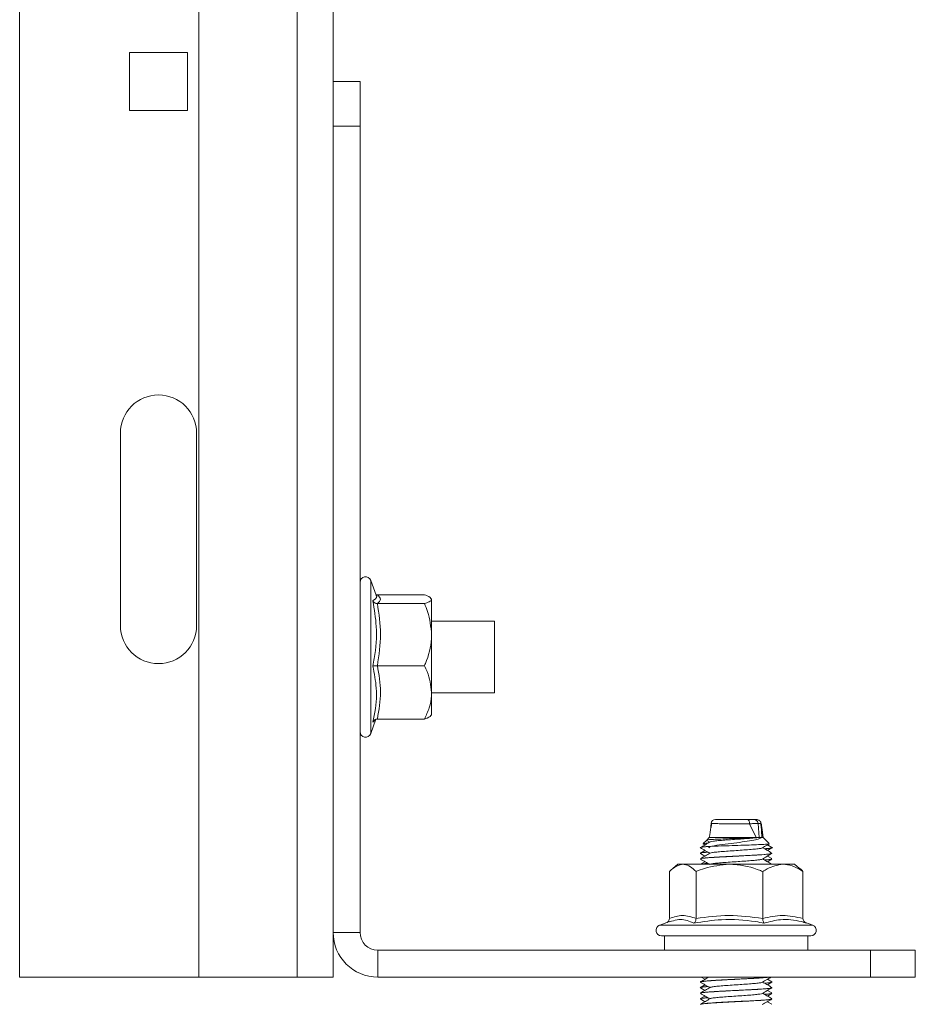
# Model space of a CAD drawing. Header units: millimetres. Extents: x 15 to 1486, y -3131 to -190.
# Tile 78 of 83: x 1373 to 1473, y -1394 to -1284. Entities that reach past the tile are written whole.
import ezdxf

# ---------------------------------------------------------------- set-up
doc = ezdxf.new("R2010")
doc.units = ezdxf.units.MM

msp = doc.modelspace()

# ---------------------------------------------------------------- linework, layer by layer
at = {"color": 7, "linetype": 'Continuous', "lineweight": 15}
for p, q in [((1393.29, -1390.68), (1393.29, -190.43)), ((1404.29, -1390.68), (1404.29, -190.43)), ((1408.29, -1290.68), (1408.29, -190.43)), ((1373.29, -1390.68), (1373.29, -1107.93)), ((1392.04, -1287.43), (1385.54, -1287.43)), ((1385.54, -1287.43), (1385.54, -1293.93)), ((1392.04, -1293.93), (1392.04, -1287.43)), ((1408.29, -1290.68), (1411.29, -1290.68)), ((1408.29, -1295.68), (1408.29, -1290.68)), ((1411.29, -1290.68), (1411.29, -1295.68)), ((1385.54, -1293.93), (1392.04, -1293.93)), ((1411.29, -1295.68), (1408.29, -1295.68)), ((1408.29, -1385.68), (1408.29, -1295.68)), ((1411.29, -1385.68), (1411.29, -1295.68)), ((1384.54, -1351.43), (1384.54, -1329.93)), ((1393.04, -1329.93), (1393.04, -1351.43)), ((1413.1, -1348.05), (1412.49, -1346.39)), ((1413.23, -1348), (1418.49, -1348)), ((1419.29, -1352.44), (1419.29, -1348.49)), ((1413.23, -1348.97), (1418.49, -1348.97)), ((1426.29, -1350.93), (1419.29, -1350.93)), ((1426.29, -1354.93), (1426.29, -1350.93)), ((1419.29, -1352.44), (1419.29, -1358.89)), ((1426.29, -1358.93), (1426.29, -1354.93)), ((1413.23, -1355.91), (1418.49, -1355.91)), ((1419.29, -1358.89), (1419.29, -1361.43)), ((1419.29, -1358.93), (1426.29, -1358.93)), ((1412.49, -1363.47), (1413.07, -1361.89)), ((1413.23, -1361.86), (1418.49, -1361.86)), ((1450.52, -1373.55), (1450.49, -1373.97)), ((1455.54, -1375.08), (1454.79, -1373.55)), ((1454.79, -1373.55), (1454.79, -1373.55)), ((1455.59, -1373.08), (1455.59, -1373.08)), ((1455.85, -1375.08), (1455.74, -1373.54)), ((1455.74, -1373.54), (1455.74, -1373.54)), ((1456.1, -1374.03), (1456.05, -1373.52)), ((1456.07, -1373.55), (1456.17, -1375.08)), ((1456.29, -1375.08), (1456.09, -1373.93)), ((1450.29, -1375.08), (1450.01, -1375.37)), ((1455.54, -1375.08), (1450.29, -1375.08)), ((1456.29, -1375.08), (1456.17, -1375.08)), ((1456.97, -1375.76), (1456.29, -1375.08)), ((1449.6, -1375.8), (1449.81, -1375.92)), ((1450.01, -1375.37), (1449.61, -1375.76)), ((1450.02, -1375.42), (1450.35, -1375.6)), ((1450.12, -1376.1), (1450.35, -1376.23)), ((1450.43, -1376.08), (1450.29, -1376.08)), ((1457.27, -1376.2), (1456.78, -1375.92)), ((1456.78, -1376.54), (1457.28, -1376.25)), ((1449.29, -1376.85), (1449.29, -1376.86)), ((1449.29, -1377.47), (1449.29, -1377.48)), ((1449.3, -1376.87), (1449.81, -1377.17)), ((1449.81, -1376.54), (1449.31, -1376.83)), ((1457.27, -1377.45), (1456.78, -1377.17)), ((1457.29, -1376.86), (1457.29, -1376.85)), ((1457.29, -1377.48), (1457.29, -1377.47)), ((1446.79, -1378.08), (1446.21, -1378.55)), ((1447.32, -1378.08), (1446.79, -1378.08)), ((1452.54, -1378.08), (1447.32, -1378.08)), ((1449.81, -1377.79), (1449.31, -1378.08)), ((1452.54, -1378.08), (1458.5, -1378.08)), ((1456.78, -1377.79), (1457.28, -1377.5)), ((1459.79, -1378.08), (1458.5, -1378.08)), ((1460.38, -1378.55), (1459.79, -1378.08)), ((1445.84, -1384.14), (1445.84, -1378.88)), ((1448.81, -1384.14), (1448.81, -1378.88)), ((1456.26, -1384.14), (1456.26, -1378.88)), ((1460.75, -1384.14), (1460.75, -1378.88)), ((1445.84, -1384.48), (1444.75, -1384.88)), ((1461.84, -1384.88), (1461.02, -1384.58)), ((1408.29, -1390.68), (1408.29, -1385.68)), ((1408.29, -1385.68), (1411.29, -1385.68)), ((1444.96, -1386.08), (1452.32, -1386.08)), ((1445.29, -1386.08), (1445.29, -1387.68)), ((1452.32, -1386.08), (1461.62, -1386.08)), ((1461.29, -1387.68), (1461.29, -1386.08)), ((1413.29, -1387.68), (1413.29, -1390.68)), ((1468.29, -1387.68), (1413.29, -1387.68)), ((1468.29, -1390.68), (1468.29, -1387.68)), ((1468.29, -1387.68), (1473.29, -1387.68)), ((1473.29, -1387.68), (1473.29, -1390.68)), ((1373.29, -1390.68), (1393.29, -1390.68)), ((1404.29, -1390.68), (1393.29, -1390.68)), ((1408.29, -1390.68), (1404.29, -1390.68)), ((1468.29, -1390.68), (1413.29, -1390.68)), ((1449.29, -1391.22), (1449.29, -1391.23)), ((1449.81, -1391.54), (1449.31, -1391.83)), ((1449.4, -1390.68), (1449.81, -1390.92)), ((1457.27, -1391.2), (1456.78, -1390.92)), ((1456.78, -1391.54), (1457.28, -1391.25)), ((1457.29, -1391.23), (1457.29, -1391.22)), ((1473.29, -1390.68), (1468.29, -1390.68)), ((1449.29, -1391.85), (1449.29, -1391.86)), ((1449.29, -1392.47), (1449.29, -1392.48)), ((1449.3, -1391.87), (1449.81, -1392.17)), ((1449.81, -1392.79), (1449.31, -1393.08)), ((1457.27, -1392.45), (1456.78, -1392.17)), ((1456.78, -1392.79), (1457.27, -1392.5)), ((1457.29, -1391.86), (1457.29, -1391.85)), ((1457.29, -1392.48), (1457.29, -1392.47)), ((1449.29, -1393.1), (1449.29, -1393.11)), ((1449.3, -1393.12), (1449.81, -1393.42)), ((1457.27, -1393.7), (1456.78, -1393.42)), ((1457.29, -1393.11), (1457.29, -1393.1))]:
    msp.add_line(p, q, dxfattribs=at)
at = {"color": 8, "linetype": 'Continuous', "lineweight": 15}
for p, q in [((1412.49, -1346.39), (1412.49, -1351.66)), ((1412.49, -1351.66), (1412.49, -1363.47)), ((1412.98, -1361.94), (1412.73, -1362.22)), ((1444.75, -1384.88), (1452.3, -1384.88)), ((1452.3, -1384.88), (1461.84, -1384.88))]:
    msp.add_line(p, q, dxfattribs=at)
at = {"color": 8, "linetype": 'Continuous', "lineweight": 15, "flags": 128}
msp.add_lwpolyline([(1456.04, -1373.54), (1456.02, -1373.54), (1455.89, -1373.53), (1455.74, -1373.54), (1455.74, -1373.54), (1455.74, -1373.54)], dxfattribs=at)
at = {"color": 7, "linetype": 'Continuous', "lineweight": 15}
for centre, radius, start, end in [((1388.79, -1329.93), 4.25, 0, 180), ((1411.91, -1346.6), 0.619, 20, 180), ((1388.79, -1351.43), 4.25, 180, 0), ((1411.91, -1363.26), 0.619, 180, 340), ((1450.99, -1373.58), 0.5, 89.9732, 172.4287), ((1444.96, -1385.46), 0.619, 110, 270), ((1461.62, -1385.46), 0.619, 270, 70), ((1413.29, -1385.68), 5, 180, 270), ((1413.29, -1385.68), 2, 180, 270)]:
    msp.add_arc(centre, radius, start, end, dxfattribs=at)
at = {"color": 8, "linetype": 'Continuous', "lineweight": 15}
for points, knots in [([(1412.73, -1348.66), (1412.78, -1348.63), (1413.05, -1348.43), (1413.26, -1348.23), (1413.1, -1348.06), (1413.1, -1348.05)], [0, 0, 0, 0, 0.197479, 0.99067, 1, 1, 1, 1]), ([(1454.79, -1373.55), (1454.79, -1373.55), (1454.56, -1373.55), (1454.02, -1373.56), (1453.11, -1373.56), (1452.18, -1373.55), (1451.37, -1373.55), (1450.8, -1373.53), (1450.5, -1373.53), (1450.53, -1373.52), (1450.53, -1373.52)], [0, 0, 0, 0, 0.00001, 0.133814, 0.294529, 0.45445, 0.612518, 0.76866, 0.923825, 1, 1, 1, 1]), ([(1448.58, -1384.64), (1448.45, -1384.59), (1447.84, -1384.32), (1446.93, -1384.13), (1446.14, -1384.42), (1445.85, -1384.52)], [0, 0, 0, 0, 0.138617, 0.695385, 1, 1, 1, 1])]:
    msp.add_open_spline(points, degree=3, knots=knots, dxfattribs=at)
at = {"color": 7, "linetype": 'Continuous', "lineweight": 15}
for points, knots in [([(1412.73, -1355.96), (1412.78, -1355.67), (1413.06, -1354.21), (1413.24, -1351.75), (1412.89, -1349.62), (1412.73, -1348.66)], [0, 0, 0, 0, 0.120964, 0.606826, 1, 1, 1, 1]), ([(1413.23, -1348.97), (1413.18, -1348.97), (1413.07, -1348.96), (1412.92, -1348.89), (1412.81, -1348.79), (1412.75, -1348.71), (1412.73, -1348.67), (1412.73, -1348.66)], [0, 0, 0, 0, 0.236168, 0.471367, 0.732415, 0.993147, 1, 1, 1, 1]), ([(1413.23, -1348), (1413.17, -1348), (1413.12, -1347.99), (1413.07, -1347.97), (1413.07, -1347.97)], [0, 0, 0, 0, 0.972531, 1, 1, 1, 1]), ([(1413.23, -1348), (1413.4, -1348.16), (1413.74, -1348.48), (1413.4, -1348.81), (1413.23, -1348.97)], [0, 0, 0, 0, 0.49217, 1, 1, 1, 1]), ([(1419.29, -1348.49), (1419.19, -1348.36), (1419.06, -1348.19), (1418.6, -1348.03), (1418.49, -1348)], [0, 0, 0, 0, 0.769007, 1, 1, 1, 1]), ([(1418.49, -1348.97), (1418.68, -1348.91), (1419.07, -1348.77), (1419.28, -1348.6), (1419.29, -1348.51), (1419.29, -1348.49)], [0, 0, 0, 0, 0.434794, 0.879848, 1, 1, 1, 1]), ([(1413.23, -1348.97), (1413.4, -1350.11), (1413.74, -1352.42), (1413.4, -1354.73), (1413.23, -1355.91)], [0, 0, 0, 0, 0.4921704, 1, 1, 1, 1]), ([(1418.49, -1348.97), (1418.61, -1349.27), (1419.08, -1350.38), (1419.2, -1351.57), (1419.29, -1352.44)], [0, 0, 0, 0, 0.263898, 1, 1, 1, 1]), ([(1419.29, -1352.44), (1419.29, -1352.59), (1419.27, -1353.69), (1418.93, -1354.86), (1418.53, -1355.83), (1418.49, -1355.91)], [0, 0, 0, 0, 0.127944, 0.9273558, 1, 1, 1, 1]), ([(1413.23, -1355.91), (1413.18, -1355.91), (1413.07, -1355.91), (1412.92, -1355.92), (1412.81, -1355.94), (1412.75, -1355.95), (1412.73, -1355.96), (1412.73, -1355.96)], [0, 0, 0, 0, 0.236168, 0.471367, 0.732415, 0.993147, 1, 1, 1, 1]), ([(1412.73, -1362.22), (1412.78, -1361.97), (1413.06, -1360.71), (1413.24, -1358.59), (1412.89, -1356.77), (1412.73, -1355.96)], [0, 0, 0, 0, 0.120964, 0.606826, 1, 1, 1, 1]), ([(1413.23, -1355.91), (1413.4, -1356.88), (1413.74, -1358.87), (1413.4, -1360.86), (1413.23, -1361.86)], [0, 0, 0, 0, 0.49217, 1, 1, 1, 1]), ([(1419.29, -1358.89), (1419.19, -1358.1), (1419.06, -1357.08), (1418.6, -1356.13), (1418.49, -1355.91)], [0, 0, 0, 0, 0.7690072, 1, 1, 1, 1]), ([(1418.49, -1361.86), (1418.68, -1361.45), (1419.07, -1360.6), (1419.28, -1359.58), (1419.29, -1359.01), (1419.29, -1358.89)], [0, 0, 0, 0, 0.434794, 0.879848, 1, 1, 1, 1]), ([(1412.73, -1362.22), (1412.73, -1362.22), (1412.75, -1362.17), (1412.81, -1362.07), (1412.92, -1361.96), (1413.07, -1361.88), (1413.18, -1361.87), (1413.23, -1361.86)], [0, 0, 0, 0, 0.006853, 0.267585, 0.528633, 0.763832, 1, 1, 1, 1]), ([(1419.29, -1361.38), (1419.19, -1361.5), (1419.06, -1361.67), (1418.6, -1361.83), (1418.49, -1361.86)], [0, 0, 0, 0, 0.769007, 1, 1, 1, 1]), ([(1450.49, -1373.52), (1450.48, -1373.66), (1450.42, -1374.18), (1450.35, -1374.7), (1450.29, -1375.08)], [0, 0, 0, 0, 0.270905, 1, 1, 1, 1]), ([(1451.02, -1373.08), (1451.02, -1373.08), (1451, -1373.08), (1451.24, -1373.08), (1451.71, -1373.08), (1452.38, -1373.08), (1453.15, -1373.08), (1453.91, -1373.08), (1454.34, -1373.08), (1454.53, -1373.08)], [0, 0, 0, 0, 0.07636, 0.230801, 0.386558, 0.544538, 0.704459, 0.865012, 1, 1, 1, 1]), ([(1454.79, -1373.55), (1454.79, -1373.49), (1454.78, -1373.38), (1454.73, -1373.24), (1454.66, -1373.13), (1454.59, -1373.09), (1454.55, -1373.08), (1454.54, -1373.08), (1454.53, -1373.08)], [0, 0, 0, 0, 0.224081, 0.448163, 0.672252, 0.896356, 0.961106, 1, 1, 1, 1]), ([(1454.53, -1373.08), (1454.66, -1373.08), (1454.87, -1373.08), (1455.11, -1373.08), (1455.23, -1373.08), (1455.29, -1373.08), (1455.3, -1373.08)], [0, 0, 0, 0, 0.401298, 0.674876, 0.948413, 1, 1, 1, 1]), ([(1455.74, -1373.54), (1455.74, -1373.54), (1455.73, -1373.54), (1455.65, -1373.53), (1455.5, -1373.53), (1455.2, -1373.54), (1454.95, -1373.55), (1454.79, -1373.55), (1454.79, -1373.55)], [0, 0, 0, 0, 0.000044, 0.046811, 0.322942, 0.600138, 0.999956, 1, 1, 1, 1]), ([(1454.79, -1373.55), (1454.79, -1373.55), (1454.79, -1373.55), (1454.79, -1373.55), (1454.79, -1373.55)], [0, 0, 0, 0, 0.6882815, 1, 1, 1, 1]), ([(1455.3, -1373.08), (1455.31, -1373.08), (1455.33, -1373.08), (1455.4, -1373.09), (1455.5, -1373.13), (1455.62, -1373.23), (1455.71, -1373.37), (1455.73, -1373.48), (1455.74, -1373.54)], [0, 0, 0, 0, 0.038783, 0.090414, 0.317828, 0.545224, 0.772612, 1, 1, 1, 1]), ([(1455.3, -1373.08), (1455.34, -1373.08), (1455.45, -1373.08), (1455.54, -1373.08), (1455.57, -1373.08), (1455.57, -1373.08), (1455.57, -1373.08)], [0, 0, 0, 0, 0.261201, 0.600248, 0.914316, 1, 1, 1, 1]), ([(1456.07, -1373.55), (1456.06, -1373.49), (1456.04, -1373.38), (1455.94, -1373.24), (1455.81, -1373.13), (1455.68, -1373.09), (1455.6, -1373.08), (1455.58, -1373.08), (1455.57, -1373.08)], [0, 0, 0, 0, 0.2241634, 0.4483265, 0.6724975, 0.8966831, 0.9607795, 1, 1, 1, 1]), ([(1456.07, -1373.55), (1456.07, -1373.55), (1456.07, -1373.55), (1456.07, -1373.55), (1456.05, -1373.54), (1456.04, -1373.54)], [0, 0, 0, 0, 0.000168, 0.307265, 1, 1, 1, 1]), ([(1456.29, -1375.08), (1456.24, -1374.7), (1456.17, -1374.18), (1456.11, -1373.66), (1456.09, -1373.52)], [0, 0, 0, 0, 0.729095, 1, 1, 1, 1]), ([(1455.54, -1375.08), (1455.3, -1375.1), (1454.82, -1375.12), (1453.84, -1375.16), (1452.79, -1375.21), (1451.78, -1375.25), (1450.89, -1375.29), (1450.28, -1375.33), (1449.98, -1375.36), (1450.02, -1375.38), (1450.02, -1375.39)], [0, 0, 0, 0, 0.1338947, 0.2677823, 0.4025704, 0.540841, 0.6790158, 0.8210706, 0.9636836, 1, 1, 1, 1]), ([(1450.29, -1376.08), (1450.65, -1376.03), (1451.38, -1375.92), (1452.7, -1375.76), (1453.98, -1375.59), (1455.05, -1375.43), (1455.86, -1375.26), (1456.06, -1375.14), (1456.17, -1375.08)], [0, 0, 0, 0, 0.1769754, 0.3573614, 0.5219323, 0.6868647, 0.8381016, 1, 1, 1, 1]), ([(1455.85, -1375.08), (1455.69, -1375.1), (1455.36, -1375.14), (1454.61, -1375.2), (1453.76, -1375.26), (1452.86, -1375.32), (1452.01, -1375.38), (1451.26, -1375.44), (1450.72, -1375.5), (1450.43, -1375.55), (1450.42, -1375.57), (1450.42, -1375.58)], [0, 0, 0, 0, 0.119733, 0.242045, 0.361648, 0.483342, 0.604919, 0.724597, 0.84693, 0.966979, 1, 1, 1, 1]), ([(1455.54, -1375.08), (1455.6, -1375.08), (1455.69, -1375.08), (1455.79, -1375.08), (1455.83, -1375.08), (1455.85, -1375.08)], [0, 0, 0, 0, 0.496982, 0.748107, 1, 1, 1, 1]), ([(1455.85, -1375.08), (1455.91, -1375.08), (1456, -1375.08), (1456.1, -1375.08), (1456.15, -1375.08), (1456.17, -1375.08)], [0, 0, 0, 0, 0.497083, 0.748183, 1, 1, 1, 1]), ([(1449.31, -1376.25), (1449.31, -1376.25), (1449.21, -1376.23), (1449.36, -1376.19), (1449.7, -1376.14), (1450.17, -1376.1), (1450.43, -1376.08)], [0, 0, 0, 0, 0.0082238, 0.3504383, 0.6510574, 1, 1, 1, 1]), ([(1449.3, -1376.25), (1449.48, -1376.35), (1449.83, -1376.55), (1450.18, -1376.76), (1450.35, -1376.85)], [0, 0, 0, 0, 0.517951, 1, 1, 1, 1]), ([(1450.39, -1375.58), (1450.21, -1375.68), (1449.85, -1375.89), (1449.49, -1376.1), (1449.31, -1376.2)], [0, 0, 0, 0, 0.499663, 1, 1, 1, 1]), ([(1450.29, -1376.08), (1450.13, -1376.09), (1449.61, -1376.14), (1449.43, -1376.18), (1449.31, -1376.2)], [0, 0, 0, 0, 0.3201369, 1, 1, 1, 1]), ([(1450.15, -1375.72), (1449.98, -1375.73), (1449.62, -1375.75), (1449.61, -1375.78), (1449.61, -1375.79)], [0, 0, 0, 0, 0.47933, 1, 1, 1, 1]), ([(1456.17, -1376.25), (1456.16, -1376.26), (1456.12, -1376.3), (1455.76, -1376.35), (1455.17, -1376.41), (1454.39, -1376.47), (1453.52, -1376.53), (1452.62, -1376.59), (1451.79, -1376.65), (1451.09, -1376.71), (1450.59, -1376.77), (1450.46, -1376.81), (1450.39, -1376.83)], [0, 0, 0, 0, 0.062818, 0.166142, 0.270633, 0.375695, 0.478652, 0.583967, 0.687866, 0.791736, 0.897059, 1, 1, 1, 1]), ([(1456.98, -1375.79), (1456.98, -1375.79), (1457.03, -1375.81), (1456.73, -1375.84), (1456.07, -1375.88), (1455.05, -1375.92), (1453.82, -1375.96), (1452.5, -1376.01), (1451.31, -1376.04), (1450.7, -1376.07), (1450.43, -1376.08)], [0, 0, 0, 0, 0.008916, 0.150984, 0.292995, 0.437713, 0.583546, 0.730647, 0.880274, 1, 1, 1, 1]), ([(1456.2, -1376.25), (1456.38, -1376.15), (1456.64, -1375.99), (1456.9, -1375.84), (1456.98, -1375.8)], [0, 0, 0, 0, 0.6911715, 1, 1, 1, 1]), ([(1457.27, -1376.83), (1457.09, -1376.72), (1456.75, -1376.52), (1456.4, -1376.32), (1456.24, -1376.23)], [0, 0, 0, 0, 0.52256, 1, 1, 1, 1]), ([(1457.27, -1376.2), (1457.27, -1376.2), (1457.45, -1376.23), (1457.22, -1376.28), (1456.67, -1376.33), (1456.45, -1376.35)], [0, 0, 0, 0, 0.002361, 0.59225, 1, 1, 1, 1]), ([(1456.47, -1376.36), (1456.66, -1376.35), (1457.1, -1376.31), (1457.21, -1376.27), (1457.28, -1376.25)], [0, 0, 0, 0, 0.446097, 1, 1, 1, 1]), ([(1450.12, -1376.72), (1450.01, -1376.73), (1449.51, -1376.77), (1449.2, -1376.81), (1449.34, -1376.84), (1449.36, -1376.85)], [0, 0, 0, 0, 0.201437, 0.878062, 1, 1, 1, 1]), ([(1449.33, -1376.87), (1449.32, -1376.86), (1449.29, -1376.83), (1449.56, -1376.78), (1449.95, -1376.75), (1450.13, -1376.73)], [0, 0, 0, 0, 0.301064, 0.678939, 1, 1, 1, 1]), ([(1450.39, -1376.83), (1450.21, -1376.93), (1449.85, -1377.14), (1449.49, -1377.35), (1449.31, -1377.45)], [0, 0, 0, 0, 0.4996634, 1, 1, 1, 1]), ([(1457.23, -1376.85), (1457.18, -1376.88), (1457.08, -1376.94), (1455.76, -1377.04), (1453.88, -1377.13), (1451.84, -1377.23), (1450.5, -1377.31), (1449.62, -1377.39), (1449.44, -1377.43), (1449.31, -1377.45)], [0, 0, 0, 0, 0.142083, 0.307773, 0.469486, 0.633031, 0.79443, 0.860241, 1, 1, 1, 1]), ([(1449.35, -1377.48), (1449.33, -1377.48), (1449.28, -1377.45), (1449.48, -1377.42), (1449.77, -1377.39), (1450.22, -1377.34), (1450.86, -1377.3), (1451.48, -1377.27), (1452.2, -1377.23), (1453.19, -1377.18), (1454.38, -1377.12), (1455.47, -1377.06), (1456.35, -1377), (1456.98, -1376.94), (1457.28, -1376.9), (1457.26, -1376.87), (1457.25, -1376.86)], [0, 0, 0, 0, 0.0367297, 0.1142128, 0.1509095, 0.2132159, 0.3129964, 0.3559272, 0.3839042, 0.5007154, 0.5902419, 0.6681952, 0.7833175, 0.8606827, 0.9544116, 1, 1, 1, 1]), ([(1456.2, -1377.5), (1456.38, -1377.4), (1456.74, -1377.19), (1457.1, -1376.98), (1457.27, -1376.88)], [0, 0, 0, 0, 0.503911, 1, 1, 1, 1]), ([(1457.23, -1377.47), (1457.22, -1377.5), (1457.21, -1377.54), (1456.69, -1377.58), (1456.45, -1377.6)], [0, 0, 0, 0, 0.529027, 1, 1, 1, 1]), ([(1447.32, -1378.08), (1446.93, -1378.18), (1446.42, -1378.31), (1445.95, -1378.77), (1445.84, -1378.88)], [0, 0, 0, 0, 0.769007, 1, 1, 1, 1]), ([(1448.81, -1378.88), (1448.6, -1378.69), (1448.18, -1378.3), (1447.67, -1378.1), (1447.38, -1378.08), (1447.32, -1378.08)], [0, 0, 0, 0, 0.434794, 0.879848, 1, 1, 1, 1]), ([(1448.81, -1378.88), (1449.12, -1378.76), (1450.32, -1378.3), (1451.59, -1378.17), (1452.54, -1378.08)], [0, 0, 0, 0, 0.263898, 1, 1, 1, 1]), ([(1449.3, -1377.5), (1449.48, -1377.6), (1449.83, -1377.8), (1450.18, -1378.01), (1450.35, -1378.1)], [0, 0, 0, 0, 0.517951, 1, 1, 1, 1]), ([(1450.12, -1377.97), (1450, -1377.98), (1449.51, -1378.02), (1449.41, -1378.05), (1449.33, -1378.08)], [0, 0, 0, 0, 0.238914, 1, 1, 1, 1]), ([(1449.37, -1378.08), (1449.41, -1378.07), (1449.5, -1378.04), (1449.77, -1378.01), (1450.06, -1377.99), (1450.13, -1377.98)], [0, 0, 0, 0, 0.391963, 0.841125, 1, 1, 1, 1]), ([(1456.19, -1377.5), (1456.15, -1377.52), (1456.06, -1377.56), (1455.62, -1377.61), (1454.97, -1377.67), (1454.16, -1377.73), (1453.27, -1377.79), (1452.39, -1377.86), (1451.58, -1377.91), (1450.94, -1377.97), (1450.52, -1378.03), (1450.45, -1378.06), (1450.42, -1378.08)], [0, 0, 0, 0, 0.091874, 0.194539, 0.29939, 0.403492, 0.50664, 0.611774, 0.714637, 0.8191, 0.923699, 1, 1, 1, 1]), ([(1452.54, -1378.08), (1452.7, -1378.08), (1453.88, -1378.11), (1455.14, -1378.44), (1456.18, -1378.85), (1456.26, -1378.88)], [0, 0, 0, 0, 0.127944, 0.927356, 1, 1, 1, 1]), ([(1457.27, -1378.08), (1457.09, -1377.97), (1456.75, -1377.77), (1456.4, -1377.57), (1456.24, -1377.48)], [0, 0, 0, 0, 0.52256, 1, 1, 1, 1]), ([(1458.5, -1378.08), (1457.91, -1378.18), (1457.14, -1378.31), (1456.43, -1378.77), (1456.26, -1378.88)], [0, 0, 0, 0, 0.769007, 1, 1, 1, 1]), ([(1456.47, -1377.61), (1456.6, -1377.6), (1456.93, -1377.58), (1457.23, -1377.53), (1457.24, -1377.5), (1457.24, -1377.48)], [0, 0, 0, 0, 0.262195, 0.6163311, 1, 1, 1, 1]), ([(1460.75, -1378.88), (1460.43, -1378.69), (1459.8, -1378.3), (1459.03, -1378.1), (1458.6, -1378.08), (1458.5, -1378.08)], [0, 0, 0, 0, 0.434794, 0.879848, 1, 1, 1, 1]), ([(1460.37, -1378.56), (1460.39, -1378.56), (1460.52, -1378.62), (1460.64, -1378.76), (1460.75, -1378.88)], [0, 0, 0, 0, 0.115994, 1, 1, 1, 1]), ([(1445.84, -1384.14), (1446.33, -1383.97), (1447.32, -1383.63), (1448.31, -1383.97), (1448.81, -1384.14)], [0, 0, 0, 0, 0.49217, 1, 1, 1, 1]), ([(1448.81, -1384.14), (1450.03, -1383.97), (1452.52, -1383.63), (1455, -1383.97), (1456.26, -1384.14)], [0, 0, 0, 0, 0.49217, 1, 1, 1, 1]), ([(1456.26, -1384.14), (1457, -1383.97), (1458.49, -1383.63), (1459.99, -1383.97), (1460.75, -1384.14)], [0, 0, 0, 0, 0.4921704, 1, 1, 1, 1]), ([(1445.84, -1384.14), (1445.83, -1384.2), (1445.82, -1384.3), (1445.74, -1384.45), (1445.65, -1384.54), (1445.58, -1384.58), (1445.57, -1384.58)], [0, 0, 0, 0, 0.295113, 0.589014, 0.915214, 1, 1, 1, 1]), ([(1448.81, -1384.14), (1448.8, -1384.2), (1448.8, -1384.3), (1448.75, -1384.45), (1448.67, -1384.57), (1448.61, -1384.62), (1448.58, -1384.64), (1448.58, -1384.64)], [0, 0, 0, 0, 0.236168, 0.471367, 0.732415, 0.993147, 1, 1, 1, 1]), ([(1456.42, -1384.64), (1456.1, -1384.59), (1454.54, -1384.31), (1451.89, -1384.13), (1449.6, -1384.49), (1448.58, -1384.64)], [0, 0, 0, 0, 0.120964, 0.606826, 1, 1, 1, 1]), ([(1456.26, -1384.14), (1456.26, -1384.2), (1456.27, -1384.3), (1456.3, -1384.45), (1456.35, -1384.57), (1456.39, -1384.62), (1456.42, -1384.64), (1456.42, -1384.64)], [0, 0, 0, 0, 0.2361684, 0.4713674, 0.7324146, 0.9931471, 1, 1, 1, 1]), ([(1461.13, -1384.64), (1460.94, -1384.59), (1459.99, -1384.31), (1458.39, -1384.13), (1457.03, -1384.49), (1456.42, -1384.64)], [0, 0, 0, 0, 0.120964, 0.606826, 1, 1, 1, 1]), ([(1461.13, -1384.64), (1461.13, -1384.64), (1461.08, -1384.62), (1460.97, -1384.57), (1460.85, -1384.45), (1460.76, -1384.3), (1460.75, -1384.2), (1460.75, -1384.14)], [0, 0, 0, 0, 0.0068529, 0.2675854, 0.5286326, 0.7638316, 1, 1, 1, 1]), ([(1449.32, -1391.87), (1449.31, -1391.87), (1449.21, -1391.85), (1449.38, -1391.81), (1449.65, -1391.77), (1450, -1391.74), (1450.14, -1391.73)], [0, 0, 0, 0, 0.0280427, 0.4320633, 0.7866049, 1, 1, 1, 1]), ([(1450.12, -1391.72), (1450.01, -1391.73), (1449.51, -1391.77), (1449.2, -1391.81), (1449.34, -1391.84), (1449.36, -1391.85)], [0, 0, 0, 0, 0.201437, 0.878062, 1, 1, 1, 1]), ([(1449.34, -1391.25), (1449.32, -1391.24), (1449.24, -1391.22), (1449.43, -1391.18), (1449.9, -1391.12), (1450.7, -1391.06), (1451.7, -1391), (1452.84, -1390.94), (1453.95, -1390.89), (1455.1, -1390.83), (1456.06, -1390.77), (1456.75, -1390.72), (1456.93, -1390.69), (1457.01, -1390.68)], [0, 0, 0, 0, 0.027559, 0.127718, 0.23025, 0.332288, 0.433711, 0.535598, 0.637544, 0.723489, 0.848843, 0.941336, 1, 1, 1, 1]), ([(1456.93, -1390.69), (1456.55, -1390.72), (1455.82, -1390.79), (1453.86, -1390.88), (1451.85, -1390.98), (1450.49, -1391.06), (1449.65, -1391.14), (1449.23, -1391.18), (1449.34, -1391.22), (1449.36, -1391.22)], [0, 0, 0, 0, 0.186088, 0.367708, 0.551386, 0.732656, 0.806568, 0.964173, 1, 1, 1, 1]), ([(1449.3, -1391.25), (1449.48, -1391.35), (1449.83, -1391.55), (1450.18, -1391.76), (1450.35, -1391.85)], [0, 0, 0, 0, 0.517951, 1, 1, 1, 1]), ([(1450.22, -1390.68), (1450.09, -1390.75), (1449.79, -1390.93), (1449.49, -1391.1), (1449.31, -1391.2)], [0, 0, 0, 0, 0.401377, 1, 1, 1, 1]), ([(1456.19, -1391.25), (1456.15, -1391.27), (1456.07, -1391.31), (1455.63, -1391.36), (1454.98, -1391.42), (1454.17, -1391.48), (1453.28, -1391.54), (1452.4, -1391.6), (1451.59, -1391.66), (1450.95, -1391.72), (1450.52, -1391.78), (1450.45, -1391.81), (1450.41, -1391.83)], [0, 0, 0, 0, 0.090287, 0.192959, 0.297785, 0.401933, 0.505043, 0.610182, 0.713072, 0.817497, 0.92213, 1, 1, 1, 1]), ([(1456.2, -1391.25), (1456.38, -1391.15), (1456.71, -1390.96), (1457.04, -1390.77), (1457.18, -1390.68)], [0, 0, 0, 0, 0.549422, 1, 1, 1, 1]), ([(1457.27, -1391.83), (1457.09, -1391.72), (1456.75, -1391.52), (1456.4, -1391.32), (1456.24, -1391.23)], [0, 0, 0, 0, 0.52256, 1, 1, 1, 1]), ([(1457.23, -1391.22), (1457.22, -1391.25), (1457.21, -1391.29), (1456.69, -1391.33), (1456.45, -1391.35)], [0, 0, 0, 0, 0.529027, 1, 1, 1, 1]), ([(1456.47, -1391.36), (1456.53, -1391.36), (1456.85, -1391.33), (1457.18, -1391.29), (1457.25, -1391.25), (1457.29, -1391.23)], [0, 0, 0, 0, 0.102595, 0.548925, 1, 1, 1, 1]), ([(1457.23, -1391.85), (1457.18, -1391.88), (1457.08, -1391.94), (1455.76, -1392.04), (1453.88, -1392.13), (1451.85, -1392.23), (1450.49, -1392.31), (1449.65, -1392.39), (1449.23, -1392.43), (1449.34, -1392.47), (1449.36, -1392.47)], [0, 0, 0, 0, 0.137614, 0.298094, 0.45472, 0.613122, 0.769446, 0.833187, 0.969104, 1, 1, 1, 1]), ([(1449.3, -1392.5), (1449.48, -1392.6), (1449.83, -1392.8), (1450.18, -1393.01), (1450.35, -1393.1)], [0, 0, 0, 0, 0.517951, 1, 1, 1, 1]), ([(1450.39, -1391.83), (1450.21, -1391.93), (1449.85, -1392.14), (1449.49, -1392.35), (1449.31, -1392.45)], [0, 0, 0, 0, 0.499663, 1, 1, 1, 1]), ([(1449.34, -1392.48), (1449.34, -1392.47), (1449.32, -1392.44), (1449.65, -1392.4), (1450.29, -1392.34), (1451.28, -1392.28), (1452.37, -1392.22), (1453.55, -1392.16), (1454.7, -1392.1), (1455.72, -1392.05), (1456.5, -1391.99), (1457.07, -1391.93), (1457.33, -1391.89), (1457.28, -1391.86), (1457.27, -1391.86)], [0, 0, 0, 0, 0.056881, 0.132535, 0.242213, 0.33445, 0.426988, 0.519875, 0.61279, 0.70512, 0.794127, 0.873732, 0.983113, 1, 1, 1, 1]), ([(1456.19, -1392.5), (1456.19, -1392.5), (1456.2, -1392.53), (1455.96, -1392.57), (1455.48, -1392.63), (1454.77, -1392.69), (1453.94, -1392.75), (1453.04, -1392.81), (1452.17, -1392.87), (1451.4, -1392.93), (1450.81, -1392.99), (1450.47, -1393.04), (1450.44, -1393.07), (1450.42, -1393.08)], [0, 0, 0, 0, 0.011875, 0.116698, 0.219807, 0.325228, 0.42874, 0.533052, 0.638241, 0.741188, 0.846448, 0.950595, 1, 1, 1, 1]), ([(1456.2, -1392.5), (1456.38, -1392.4), (1456.74, -1392.19), (1457.1, -1391.98), (1457.28, -1391.87)], [0, 0, 0, 0, 0.499672, 1, 1, 1, 1]), ([(1457.27, -1393.08), (1457.09, -1392.97), (1456.75, -1392.77), (1456.4, -1392.57), (1456.24, -1392.48)], [0, 0, 0, 0, 0.52256, 1, 1, 1, 1]), ([(1457.23, -1392.47), (1457.22, -1392.5), (1457.21, -1392.54), (1456.69, -1392.58), (1456.45, -1392.6)], [0, 0, 0, 0, 0.529027, 1, 1, 1, 1]), ([(1456.47, -1392.61), (1456.62, -1392.6), (1457.01, -1392.57), (1457.29, -1392.52), (1457.25, -1392.49), (1457.24, -1392.48)], [0, 0, 0, 0, 0.313665, 0.775884, 1, 1, 1, 1]), ([(1449.33, -1393.73), (1449.32, -1393.73), (1449.26, -1393.7), (1449.52, -1393.66), (1450.05, -1393.61), (1450.87, -1393.55), (1451.91, -1393.49), (1453.07, -1393.43), (1454.07, -1393.38), (1454.73, -1393.35), (1455.46, -1393.31), (1456.25, -1393.26), (1456.92, -1393.2), (1457.27, -1393.15), (1457.26, -1393.12), (1457.25, -1393.11)], [0, 0, 0, 0, 0.0240849, 0.1122489, 0.2078199, 0.2983057, 0.3789988, 0.4920407, 0.5755663, 0.6159833, 0.6576733, 0.7672326, 0.8520612, 0.9460209, 1, 1, 1, 1]), ([(1449.33, -1393.11), (1449.32, -1393.1), (1449.29, -1393.07), (1449.55, -1393.03), (1449.95, -1393), (1450.13, -1392.98)], [0, 0, 0, 0, 0.176996, 0.639438, 1, 1, 1, 1]), ([(1450.39, -1393.08), (1450.21, -1393.18), (1449.85, -1393.39), (1449.49, -1393.6), (1449.31, -1393.7)], [0, 0, 0, 0, 0.499663, 1, 1, 1, 1]), ([(1457.23, -1393.1), (1457.18, -1393.13), (1457.08, -1393.19), (1455.76, -1393.29), (1453.88, -1393.38), (1451.84, -1393.48), (1450.5, -1393.56), (1449.62, -1393.64), (1449.44, -1393.68), (1449.31, -1393.7)], [0, 0, 0, 0, 0.142083, 0.307773, 0.469486, 0.633031, 0.79443, 0.860241, 1, 1, 1, 1]), ([(1450.12, -1392.97), (1450, -1392.98), (1449.51, -1393.02), (1449.41, -1393.05), (1449.33, -1393.08)], [0, 0, 0, 0, 0.238914, 1, 1, 1, 1]), ([(1456.2, -1393.75), (1456.38, -1393.65), (1456.74, -1393.44), (1457.1, -1393.23), (1457.28, -1393.12)], [0, 0, 0, 0, 0.499672, 1, 1, 1, 1])]:
    msp.add_open_spline(points, degree=3, knots=knots, dxfattribs=at)

doc.saveas('drawing.dxf')
